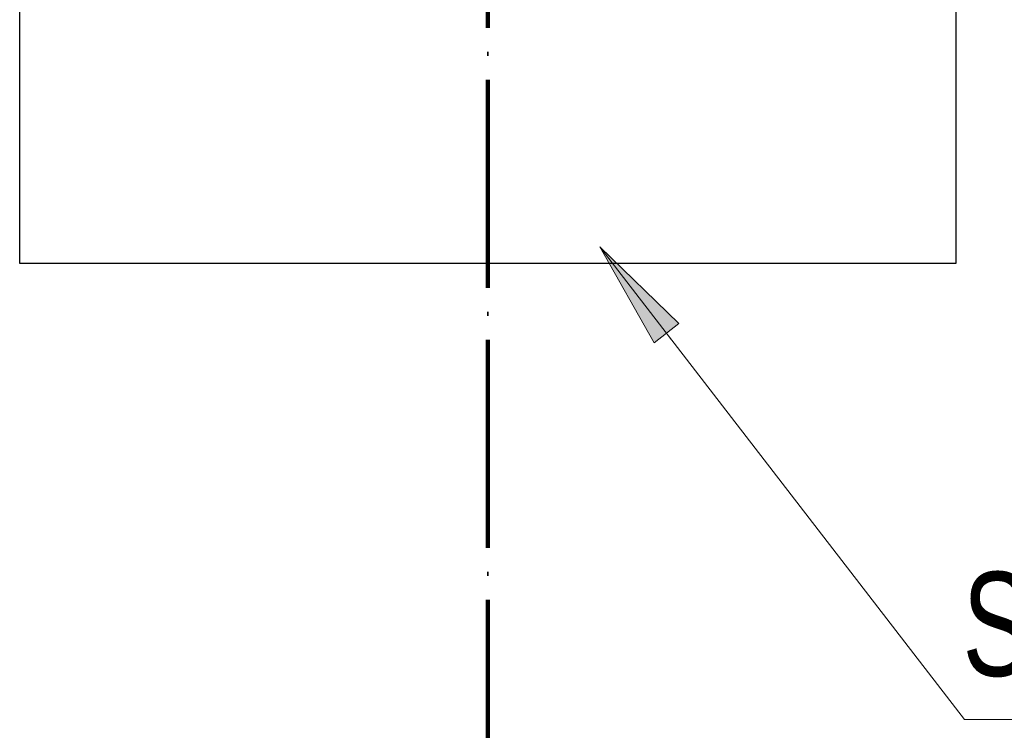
# Model space of a CAD drawing. Header units: millimetres. Extents: x 0 to 60000, y 0 to 29700.
# Tile 77 of 86: x 35351 to 37244, y 19427 to 20794. Entities that reach past the tile are written whole.
import ezdxf

# ---------------------------------------------------------------- set-up
doc = ezdxf.new("R2010")
doc.units = ezdxf.units.MM
doc.linetypes.add('STRICHPUNKT2_S11', pattern=[500, 400, -50, 0, -50])
doc.linetypes.add('STRICHPUNKT2_S5', pattern=[1100, 800, -100, 100, -100])
doc.layers.add('Osie', color=30, linetype='STRICHPUNKT2_S5', lineweight=18)
doc.layers.add('Standard', color=7, linetype='Continuous', lineweight=25)
doc.styles.add('ARIAL', font='ARIAL.TTF')

msp = doc.modelspace()

# ---------------------------------------------------------------- hatches: boundary and pattern name
at = {"layer": 'Standard', "linetype": 'Continuous', "lineweight": 13, "transparency": 33554687}
msp.add_hatch(color=4, dxfattribs=at).paths.add_polyline_path([(36618.4, 20208.9), (36466.4, 20356.9), (36570.9, 20172.3)])

# ---------------------------------------------------------------- linework, layer by layer
at = {"layer": 'Osie', "color": 1, "linetype": 'STRICHPUNKT2_S11', "lineweight": 140, "transparency": 33554687}
msp.add_line((36251, 4274.8), (36251, 25274.8), dxfattribs=at)
at = {"layer": 'Standard', "color": 3, "linetype": 'Continuous', "lineweight": 25, "transparency": 33554687}
for p, q in [((35351, 20324.8), (35351, 21744.8)), ((37151, 21744.8), (37151, 20324.8)), ((37151, 20324.8), (35351, 20324.8))]:
    msp.add_line(p, q, dxfattribs=at)
at = {"layer": 'Standard', "color": 4, "linetype": 'Continuous', "lineweight": 13, "transparency": 33554687}
for p, q in [((36466.4, 20356.9), (36466.4, 20356.9)), ((36466.4, 20356.9), (36466.4, 20356.9)), ((36466.4, 20356.9), (36466.4, 20356.9)), ((36466.4, 20356.9), (36570.9, 20172.3)), ((36618.4, 20208.9), (36466.4, 20356.9)), ((36570.9, 20172.3), (36618.4, 20208.9)), ((36594.6, 20190.6), (36603.8, 20178.7))]:
    msp.add_line(p, q, dxfattribs=at)
msp.add_lwpolyline([(39060.9, 19447.6), (37167.7, 19447.6), (36466.4, 20356.9)], dxfattribs=at)

# ---------------------------------------------------------------- texts
at = {"layer": 'Standard', "color": 2, "linetype": 'Continuous', "lineweight": 50, "transparency": 33554687, "insert": (37163.7, 19470.8), "char_height": 200, "width": 1957.189, "attachment_point": 7, "style": 'ARIAL'}
msp.add_mtext('\\W0.71;Stopa fundamentowa', dxfattribs=at)

doc.saveas('drawing.dxf')
